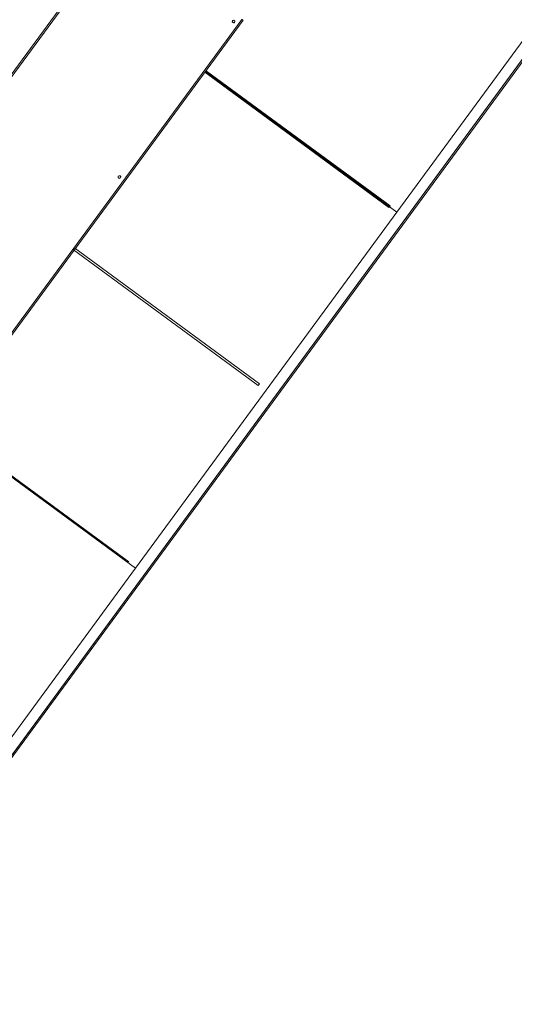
# Model space of a CAD drawing. Header units: metres. Extents: x 135583 to 135939, y 457896 to 458258.
# Tile 198 of 256: x 135782.24 to 135784.1, y 457896.54 to 457900.24. Entities that reach past the tile are written whole.
import ezdxf

# ---------------------------------------------------------------- set-up
doc = ezdxf.new("R2010")
doc.units = ezdxf.units.M
doc.layers.add('NIEUWE INSTALLATIE', color=250, linetype='Continuous', lineweight=0)

msp = doc.modelspace()

# ---------------------------------------------------------------- linework, layer by layer
at = {"layer": 'NIEUWE INSTALLATIE'}
for p, q in [((135781.5206, 457896.5403), (135785.0729, 457901.3755)), ((135781.5214, 457896.5398), (135785.0737, 457901.375)), ((135785.0778, 457901.372), (135781.5254, 457896.5368)), ((135784.8395, 457901.1252), (135783.6554, 457899.5134)), ((135784.8396, 457901.1251), (135783.6554, 457899.5133)), ((135782.6077, 457900.5789), (135781.7196, 457899.3701)), ((135781.7245, 457899.3665), (135782.6125, 457900.5753)), ((135783.0719, 457900.2378), (135782.1838, 457899.029)), ((135782.1887, 457899.0255), (135783.0767, 457900.2343)), ((135782.9329, 457900.0389), (135783.6255, 457899.5303)), ((135783.6554, 457899.5133), (135782.9352, 457900.0421)), ((135782.9352, 457900.0421), (135783.6554, 457899.5133)), ((135782.9399, 457900.0437), (135783.6303, 457899.5368)), ((135783.6554, 457899.5134), (135782.6725, 457898.1757)), ((135783.6554, 457899.5133), (135782.6726, 457898.1756)), ((135783.6303, 457899.5368), (135783.6255, 457899.5303)), ((135783.6554, 457899.5133), (135783.6554, 457899.5134)), ((135783.6554, 457899.5133), (135783.6554, 457899.5134)), ((135782.4393, 457899.3717), (135783.1341, 457898.8615)), ((135782.444, 457899.3781), (135783.1389, 457898.8679)), ((135783.1389, 457898.8679), (135783.1341, 457898.8615)), ((135782.6726, 457898.1756), (135781.9478, 457898.7078)), ((135781.9478, 457898.7078), (135782.6726, 457898.1756)), ((135781.9502, 457898.711), (135782.6475, 457898.199)), ((135782.6726, 457898.1756), (135781.4885, 457896.5638))]:
    msp.add_line(p, q, dxfattribs=at)
at = {"layer": 'NIEUWE INSTALLATIE', "flags": 128}
for points in [[(135783.037, 457900.2325), (135783.0381, 457900.2256), (135783.045, 457900.2266)], [(135782.6077, 457899.6483), (135782.6088, 457899.6413), (135782.6158, 457899.6424)]]:
    msp.add_lwpolyline(points, dxfattribs=at)
at = {"layer": 'NIEUWE INSTALLATIE'}
for centre, major_axis, ratio, start_param, end_param in [((135783.041, 457900.2295), (-0.00403, 0.00296), 0.999977, 6.282717, 9.42431), ((135783.041, 457900.2295), (-0.00403, 0.00296), 0.999977, 3.141748, 6.283341), ((135783.0719, 457900.2379), (-0.00484, 0.00355), 0.006745, 1.570796, 3.141593), ((135782.6117, 457899.6453), (-0.00403, 0.00296), 0.999977, 6.282873, 9.424466), ((135782.6117, 457899.6453), (-0.00403, 0.00296), 0.999977, 3.141593, 6.283185)]:
    msp.add_ellipse(centre, major_axis=major_axis, ratio=ratio, start_param=start_param, end_param=end_param, dxfattribs=at)

doc.saveas('drawing.dxf')
